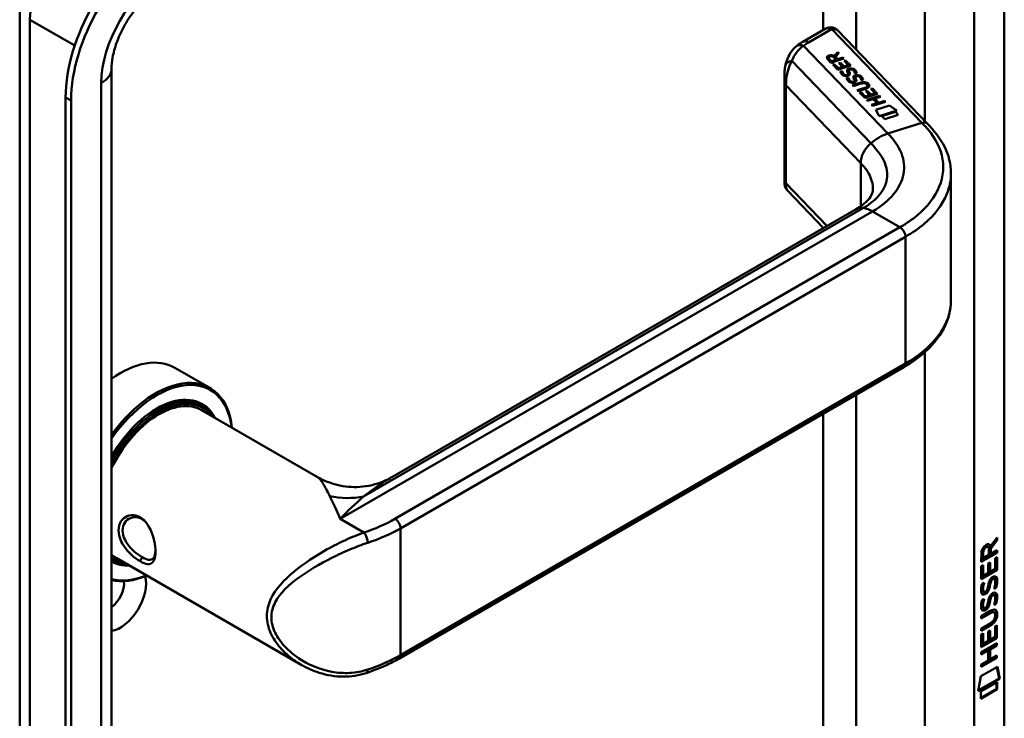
# Model space of a CAD drawing. Header units: millimetres. Extents: x 20 to 833, y 20 to 574.
# Tile 4 of 8: x 347 to 397, y 121 to 157. Entities that reach past the tile are written whole.
import ezdxf

# ---------------------------------------------------------------- set-up
doc = ezdxf.new("R2010")
doc.units = ezdxf.units.MM
doc.header["$LTSCALE"] = 2
doc.layers.add('Sichtbare Kanten(DIN)', color=7, linetype='Continuous', lineweight=50)
doc.layers.add('Sichtbare tangentiale Kanten(DIN)', color=7, linetype='Continuous', lineweight=50)

msp = doc.modelspace()

# ---------------------------------------------------------------- linework, layer by layer
at = {"layer": 'Sichtbare Kanten(DIN)'}
for p, q in [((397.365, 113.569), (397.365, 180.848)), ((346.634, 90.707), (346.634, 157.986)), ((388.129, 156.775), (386.981, 156.113)), ((393.403, 151.892), (388.792, 156.694)), ((388.32, 155.289), (388.32, 155.282)), ((389.097, 155.251), (388.43, 155.037)), ((388.7, 155.191), (388.585, 155.31)), ((388.607, 155.381), (388.784, 155.577)), ((388.607, 155.374), (388.784, 155.57)), ((388.607, 155.381), (388.607, 155.374)), ((388.84, 155.518), (388.671, 155.331)), ((388.671, 155.331), (388.781, 155.217)), ((388.671, 155.331), (388.671, 155.325)), ((388.671, 155.325), (388.781, 155.21)), ((388.781, 155.217), (389.047, 155.302)), ((388.781, 155.21), (389.047, 155.295)), ((388.784, 155.577), (388.84, 155.518)), ((388.784, 155.577), (388.784, 155.57)), ((388.784, 155.57), (388.837, 155.515)), ((389.047, 155.302), (389.097, 155.251)), ((389.047, 155.302), (389.047, 155.295)), ((389.047, 155.295), (389.092, 155.249)), ((388.43, 155.037), (388.261, 155.214)), ((388.348, 155.234), (388.462, 155.115)), ((388.348, 155.228), (388.462, 155.108)), ((388.462, 155.115), (388.7, 155.191)), ((388.462, 155.108), (388.7, 155.184)), ((388.462, 155.115), (388.462, 155.108)), ((388.524, 154.939), (388.605, 154.965)), ((388.783, 154.67), (388.524, 154.939)), ((388.529, 154.934), (388.605, 154.959)), ((388.605, 154.965), (388.816, 154.746)), ((388.605, 154.965), (388.605, 154.959)), ((388.605, 154.959), (388.816, 154.74)), ((388.7, 155.191), (388.7, 155.184)), ((388.781, 155.217), (388.781, 155.21)), ((389.45, 154.883), (388.783, 154.67)), ((388.816, 154.746), (389.024, 154.813)), ((388.816, 154.74), (389.024, 154.807)), ((388.816, 154.746), (388.816, 154.74)), ((388.837, 155.008), (388.918, 155.034)), ((389.024, 154.813), (388.837, 155.008)), ((388.842, 155.003), (388.918, 155.027)), ((388.918, 155.034), (389.106, 154.839)), ((388.918, 155.034), (388.918, 155.027)), ((388.918, 155.027), (389.106, 154.833)), ((389.024, 154.813), (389.024, 154.807)), ((389.106, 154.839), (389.32, 154.908)), ((389.106, 154.833), (389.32, 154.901)), ((389.106, 154.839), (389.106, 154.833)), ((389.107, 155.13), (389.188, 155.156)), ((389.32, 154.908), (389.107, 155.13)), ((389.112, 155.125), (389.188, 155.149)), ((389.188, 155.156), (389.45, 154.883)), ((389.188, 155.156), (389.188, 155.149)), ((389.188, 155.149), (389.445, 154.881)), ((389.32, 154.908), (389.32, 154.901)), ((351.365, 87.441), (351.365, 154.72)), ((386.037, 154.328), (386.037, 148.857)), ((388.923, 154.578), (389.015, 154.59)), ((388.924, 154.572), (389.015, 154.584)), ((389.015, 154.59), (389.015, 154.584)), ((389.142, 154.414), (389.145, 154.412)), ((389.142, 154.407), (389.145, 154.405)), ((389.253, 154.235), (389.345, 154.247)), ((389.253, 154.229), (389.345, 154.241)), ((389.312, 154.444), (389.312, 154.437)), ((389.314, 154.461), (389.314, 154.454)), ((389.314, 154.452), (389.314, 154.455)), ((389.314, 154.445), (389.314, 154.448)), ((389.345, 154.247), (389.345, 154.241)), ((389.359, 154.628), (389.359, 154.622)), ((389.373, 154.574), (389.373, 154.567)), ((389.388, 154.543), (389.388, 154.537)), ((389.412, 154.682), (389.409, 154.681)), ((389.662, 154.489), (389.662, 154.483)), ((389.689, 154.286), (389.689, 154.279)), ((389.702, 154.231), (389.702, 154.224)), ((389.741, 154.339), (389.739, 154.338)), ((389.471, 154.071), (389.475, 154.069)), ((389.471, 154.064), (389.475, 154.062)), ((389.539, 153.882), (389.923, 154.005)), ((389.588, 153.831), (389.539, 153.882)), ((389.544, 153.877), (389.923, 153.998)), ((389.978, 153.956), (389.588, 153.831)), ((389.641, 154.101), (389.641, 154.094)), ((389.643, 154.118), (389.643, 154.111)), ((389.643, 154.109), (389.643, 154.112)), ((389.643, 154.102), (389.643, 154.105)), ((389.717, 154.2), (389.717, 154.194)), ((389.79, 153.621), (390.179, 153.746)), ((389.794, 153.616), (390.179, 153.739)), ((389.991, 154.146), (389.991, 154.14)), ((390.284, 153.916), (390.283, 153.917)), ((390.317, 153.852), (390.317, 153.845)), ((348.999, 153.25), (348.999, 85.971)), ((389.838, 153.57), (389.79, 153.621)), ((390.222, 153.693), (389.838, 153.57)), ((389.912, 153.494), (389.993, 153.52)), ((390.171, 153.224), (389.912, 153.494)), ((389.917, 153.489), (389.993, 153.513)), ((389.993, 153.52), (390.204, 153.3)), ((389.993, 153.52), (389.993, 153.513)), ((389.993, 153.513), (390.204, 153.294)), ((390.838, 153.437), (390.171, 153.224)), ((390.204, 153.3), (390.412, 153.367)), ((390.204, 153.294), (390.412, 153.361)), ((390.204, 153.3), (390.204, 153.294)), ((390.225, 153.562), (390.307, 153.588)), ((390.412, 153.367), (390.225, 153.562)), ((390.23, 153.557), (390.307, 153.582)), ((390.274, 153.117), (390.94, 153.33)), ((390.278, 153.112), (390.94, 153.324)), ((390.307, 153.588), (390.494, 153.393)), ((390.307, 153.588), (390.307, 153.582)), ((390.307, 153.582), (390.494, 153.387)), ((390.412, 153.367), (390.412, 153.361)), ((390.494, 153.393), (390.708, 153.462)), ((390.494, 153.387), (390.708, 153.455)), ((390.494, 153.393), (390.494, 153.387)), ((390.495, 153.684), (390.576, 153.71)), ((390.708, 153.462), (390.495, 153.684)), ((390.5, 153.679), (390.576, 153.703)), ((390.576, 153.71), (390.838, 153.437)), ((390.576, 153.71), (390.576, 153.703)), ((390.576, 153.703), (390.833, 153.436)), ((390.989, 153.279), (390.695, 153.185)), ((390.708, 153.462), (390.708, 153.455)), ((390.94, 153.33), (390.989, 153.279)), ((390.94, 153.33), (390.94, 153.324)), ((390.94, 153.324), (390.984, 153.278)), ((349.282, 153.087), (349.282, 85.808)), ((390.322, 153.066), (390.274, 153.117)), ((390.612, 153.159), (390.322, 153.066)), ((390.524, 152.856), (390.814, 152.949)), ((390.572, 152.805), (390.524, 152.856)), ((390.528, 152.851), (390.814, 152.942)), ((391.239, 153.019), (390.572, 152.805)), ((390.814, 152.949), (390.612, 153.159)), ((390.695, 153.185), (390.897, 152.976)), ((390.695, 153.185), (390.695, 153.179)), ((390.695, 153.179), (390.897, 152.969)), ((390.743, 152.606), (391.444, 152.83)), ((390.746, 152.6), (391.444, 152.824)), ((390.814, 152.949), (390.814, 152.942)), ((390.897, 152.976), (391.19, 153.07)), ((390.897, 152.969), (391.19, 153.063)), ((390.897, 152.976), (390.897, 152.969)), ((391.19, 153.07), (391.239, 153.019)), ((391.19, 153.07), (391.19, 153.063)), ((391.19, 153.063), (391.234, 153.017)), ((391.444, 152.83), (391.825, 152.577)), ((391.444, 152.83), (391.444, 152.824)), ((391.444, 152.824), (391.818, 152.574)), ((390.912, 152.284), (390.743, 152.606)), ((391.825, 152.577), (390.912, 152.284)), ((391.056, 152.28), (391.755, 152.504)), ((391.203, 152.126), (391.056, 152.28)), ((391.061, 152.275), (391.755, 152.497)), ((391.902, 152.35), (391.203, 152.126)), ((391.755, 152.504), (391.902, 152.35)), ((391.755, 152.504), (391.755, 152.497)), ((391.755, 152.497), (391.898, 152.349)), ((394.617, 149.295), (394.617, 142.796)), ((386.206, 148.429), (388.042, 146.516)), ((365.802, 133.677), (389.736, 147.495)), ((354.628, 139.321), (356.438, 138.276)), ((366.17, 124.327), (392.191, 139.35)), ((355.881, 137.442), (356.051, 137.344)), ((356.008, 137.138), (362.013, 133.671)), ((396.948, 130.463), (396.625, 130.03)), ((396.652, 130.127), (396.99, 130.58)), ((396.99, 130.438), (396.667, 130.005)), ((396.948, 130.523), (396.948, 130.463)), ((396.99, 130.438), (396.948, 130.463)), ((396.99, 130.58), (396.99, 130.438)), ((396.525, 130.09), (396.483, 130.115)), ((396.568, 129.67), (396.568, 129.961)), ((396.652, 130.127), (396.61, 130.151)), ((396.625, 130.03), (396.625, 129.752)), ((396.667, 130.005), (396.625, 130.03)), ((396.667, 130.005), (396.667, 129.727)), ((396.667, 129.727), (396.99, 129.913)), ((396.948, 129.889), (396.948, 129.813)), ((396.99, 129.913), (396.99, 129.789)), ((351.365, 129.427), (351.451, 129.377)), ((351.608, 129.517), (361.132, 124.019)), ((396.99, 129.789), (396.181, 129.323)), ((396.181, 129.323), (396.182, 129.752)), ((396.948, 129.813), (396.182, 129.372)), ((396.238, 129.819), (396.238, 129.529)), ((396.28, 129.504), (396.238, 129.529)), ((396.281, 129.795), (396.28, 129.504)), ((396.28, 129.504), (396.568, 129.67)), ((396.667, 129.727), (396.625, 129.752)), ((396.891, 129.501), (396.99, 129.558)), ((396.891, 128.963), (396.891, 129.501)), ((396.947, 129.534), (396.947, 128.921)), ((396.99, 129.789), (396.948, 129.813)), ((396.99, 129.558), (396.989, 128.897)), ((361.133, 129.099), (361.133, 129.099)), ((396.181, 129.086), (396.28, 129.142)), ((396.181, 128.431), (396.181, 129.086)), ((396.947, 128.921), (396.181, 128.48)), ((396.989, 128.897), (396.181, 128.431)), ((396.237, 129.118), (396.237, 128.635)), ((396.28, 129.142), (396.279, 128.611)), ((396.532, 128.757), (396.533, 129.229)), ((396.533, 129.229), (396.631, 129.286)), ((396.589, 129.262), (396.589, 128.838)), ((396.631, 129.286), (396.631, 128.813)), ((396.631, 128.813), (396.891, 128.963)), ((396.989, 128.897), (396.947, 128.921)), ((396.279, 128.611), (396.237, 128.635)), ((396.279, 128.611), (396.532, 128.757)), ((396.631, 128.813), (396.589, 128.838)), ((396.695, 128.337), (396.652, 128.362)), ((396.732, 128.446), (396.729, 128.445)), ((396.775, 128.422), (396.732, 128.446)), ((396.775, 128.422), (396.772, 128.42)), ((396.854, 128.429), (396.812, 128.454)), ((396.229, 128.206), (396.325, 128.229)), ((396.478, 127.883), (396.481, 127.89)), ((396.628, 128.095), (396.586, 128.12)), ((396.642, 128.168), (396.6, 128.193)), ((396.933, 127.968), (396.891, 127.993)), ((396.229, 127.374), (396.325, 127.397)), ((396.243, 127.828), (396.245, 127.823)), ((396.312, 127.769), (396.27, 127.793)), ((396.285, 127.803), (396.287, 127.799)), ((396.642, 127.336), (396.599, 127.361)), ((396.694, 127.505), (396.652, 127.53)), ((396.732, 127.614), (396.729, 127.613)), ((396.774, 127.59), (396.732, 127.614)), ((396.774, 127.59), (396.771, 127.588)), ((396.854, 127.597), (396.811, 127.622)), ((396.242, 126.996), (396.244, 126.991)), ((396.312, 126.937), (396.269, 126.961)), ((396.284, 126.971), (396.286, 126.967)), ((396.478, 127.051), (396.481, 127.058)), ((396.628, 127.263), (396.585, 127.288)), ((396.933, 127.136), (396.89, 127.161)), ((396.179, 126.519), (396.645, 126.787)), ((396.609, 126.693), (396.179, 126.445)), ((396.652, 126.668), (396.179, 126.396)), ((396.179, 126.396), (396.179, 126.519)), ((396.846, 126.708), (396.803, 126.733)), ((396.901, 126.556), (396.901, 126.559)), ((396.179, 125.887), (396.651, 126.159)), ((396.602, 126.057), (396.179, 125.813)), ((396.644, 126.032), (396.179, 125.764)), ((396.179, 125.764), (396.179, 125.887)), ((396.888, 125.455), (396.889, 125.993)), ((396.889, 125.993), (396.987, 126.05)), ((396.945, 126.025), (396.944, 125.413)), ((396.987, 126.05), (396.987, 125.388)), ((396.178, 124.922), (396.179, 125.577)), ((396.944, 125.413), (396.178, 124.971)), ((396.987, 125.388), (396.178, 124.922)), ((396.179, 125.577), (396.277, 125.634)), ((396.235, 125.61), (396.235, 125.127)), ((396.277, 125.634), (396.277, 125.102)), ((396.53, 125.721), (396.629, 125.778)), ((396.53, 125.248), (396.53, 125.721)), ((396.586, 125.753), (396.586, 125.33)), ((396.629, 125.305), (396.586, 125.33)), ((396.629, 125.778), (396.629, 125.305)), ((396.629, 125.305), (396.888, 125.455)), ((396.987, 125.388), (396.944, 125.413)), ((396.178, 124.663), (396.986, 125.129)), ((396.277, 125.102), (396.235, 125.127)), ((396.277, 125.102), (396.53, 125.248)), ((396.588, 124.825), (396.587, 124.316)), ((396.944, 125.03), (396.588, 124.825)), ((396.63, 124.801), (396.588, 124.825)), ((396.986, 125.006), (396.63, 124.801)), ((396.63, 124.801), (396.63, 124.292)), ((396.944, 125.105), (396.944, 125.03)), ((396.986, 125.006), (396.944, 125.03)), ((396.986, 125.129), (396.986, 125.006)), ((396.943, 124.398), (396.177, 123.957)), ((396.986, 124.374), (396.177, 123.908)), ((396.487, 124.767), (396.178, 124.589)), ((396.529, 124.742), (396.178, 124.54)), ((396.178, 124.54), (396.178, 124.663)), ((396.529, 124.742), (396.487, 124.767)), ((396.529, 124.233), (396.529, 124.742)), ((396.63, 124.292), (396.587, 124.316)), ((396.63, 124.292), (396.986, 124.497)), ((396.943, 124.472), (396.943, 124.398)), ((396.986, 124.374), (396.943, 124.398)), ((396.986, 124.497), (396.986, 124.374)), ((396.157, 123.424), (397.007, 123.914)), ((396.177, 124.031), (396.529, 124.233)), ((396.177, 123.908), (396.177, 124.031)), ((396.974, 123.895), (397.092, 123.315)), ((397.007, 123.914), (397.134, 123.291)), ((396.027, 122.653), (396.157, 123.424)), ((397.134, 123.291), (396.027, 122.653)), ((397.092, 123.315), (396.036, 122.707)), ((397.134, 123.291), (397.092, 123.315)), ((396.157, 122.634), (397.005, 123.123)), ((396.962, 122.774), (396.157, 122.31)), ((396.962, 123.098), (396.962, 122.774)), ((397.004, 122.75), (396.962, 122.774)), ((397.005, 123.123), (397.004, 122.75)), ((397.004, 122.75), (396.157, 122.261)), ((396.157, 122.261), (396.157, 122.634))]:
    msp.add_line(p, q, dxfattribs=at)
for centre, major_axis, ratio, start_param, end_param in [((353.808, 156.026), (-3.4, -5.889), 0.57735, 3.926991, 5.497787), ((354.09, 155.863), (-3.4, -5.889), 0.57735, 3.926991, 5.497787), ((388.329, 156.198), (0.076, -0.62), 0.711531, 3.432785, 3.435595), ((388.722, 155.218), (-0.402, 0.079), 0.327189, 5.747132, 6.719877), ((388.722, 155.212), (-0.402, 0.079), 0.327189, 0.064188, 0.436691), ((388.408, 155.103), (0.291, 0.194), 0.851523, 0.416586, 1.247393), ((388.408, 155.097), (0.291, 0.194), 0.851523, 0.416586, 1.247393), ((389.034, 154.927), (0.188, -0.522), 0.372865, 5.863656, 5.924616), ((389.034, 154.921), (0.188, -0.522), 0.372865, 5.863656, 5.924616), ((389.212, 154.576), (-0.024, -0.177), 0.940158, 6.012779, 6.473073), ((389.212, 154.57), (-0.024, -0.177), 0.940158, 6.012779, 6.473073), ((389.297, 154.451), (-0.0068, -0.0258), 0.611199, 1.463345, 1.771423), ((389.297, 154.444), (-0.0068, -0.0258), 0.611199, 1.463345, 1.771423), ((389.477, 154.405), (0.036, -0.282), 0.791174, 2.749903, 3.271291), ((389.806, 154.063), (-0.036, 0.282), 0.791755, 5.890904, 6.412597), ((389.351, 154.624), (-0.198, 0.562), 0.357801, 2.741501, 2.800642), ((389.351, 154.617), (-0.198, 0.562), 0.357801, 2.741501, 2.800642), ((389.542, 154.235), (0.027, 0.178), 0.935563, 2.890878, 3.348709), ((389.542, 154.229), (0.027, 0.178), 0.935563, 2.890878, 3.348709), ((389.626, 154.108), (0.0068, 0.0258), 0.611199, 4.604937, 4.913015), ((389.626, 154.101), (0.0068, 0.0258), 0.611199, 4.604937, 4.913015), ((389.638, 153.09), (0.7, 0.879), 0.508581, 6.215857, 6.934321), ((389.638, 153.083), (0.7, 0.879), 0.508581, 6.215857, 6.934321), ((382.253, 154.834), (8.063, -0.989), 0.081551, 6.108, 6.382933), ((382.253, 154.828), (8.063, -0.989), 0.081551, 6.108, 6.293185), ((388.727, 154.038), (1.686, -0.201), 0.222741, 5.829043, 6.547383), ((388.727, 154.032), (1.686, -0.201), 0.222741, 0.035067, 0.264197), ((390.436, 146.282), (-0.7, 1.212), 0.57735, 6.279176, 6.283185), ((351.828, 134.471), (2.8, 4.85), 0.57735, 0, 0.902526), ((391.991, 139.697), (0.2, -0.346), 0.57735, 0, 0.00623), ((353.638, 133.426), (2.8, 4.85), 0.57735, 5.616239, 7.679969), ((353.694, 133.393), (2.76, 4.78), 0.57735, 5.634869, 7.708109), ((353.694, 133.393), (2.34, 4.053), 0.57735, 5.935521, 7.849506), ((353.751, 133.361), (2.3, 3.984), 0.57735, 5.987222, 7.892142), ((353.808, 133.328), (2.26, 3.914), 0.57735, 6.052244, 7.938463), ((353.808, 133.328), (2.2, 3.811), 0.57735, 0, 1.688247), ((353.666, 133.41), (2.32, 4.018), 0.57735, 6.027433, 7.064282), ((353.581, 133.459), (2.3, 3.984), 0.57735, 0, 0.220052), ((353.525, 133.491), (2.32, 4.018), 0.57735, 6.145982, 6.252702), ((352.111, 134.308), (1.91, 3.308), 0.57735, 3.784703, 3.784752), ((352.111, 134.308), (1.91, 3.308), 0.57735, 3.86735, 3.867371), ((353.468, 133.524), (-1.91, -3.308), 0.57735, 0.237022, 0.237105), ((396.572, 129.759), (0.175, -0.346), 0.819444, 3.185758, 4.158502), ((396.614, 129.735), (0.175, -0.346), 0.819444, 3.185758, 4.158502), ((396.22, 129.481), (0.368, 0.732), 0.34929, 5.940544, 6.771352), ((396.178, 129.505), (0.368, 0.732), 0.34929, 5.940544, 6.177403), ((353.808, 133.328), (-2.2, -3.811), 0.57735, 6.165735, 6.283185), ((353.808, 133.328), (-2.26, -3.914), 0.57735, 6.198704, 6.514127), ((353.751, 133.361), (-2.3, -3.984), 0.57735, 6.245025, 6.579148), ((353.525, 133.491), (-2.32, -4.018), 0.57735, 0.066868, 0.137203), ((353.666, 133.41), (-2.32, -4.018), 0.57735, 0.008063, 0.255753), ((353.525, 133.491), (-2.32, -4.018), 0.57735, 0.55864, 0.558683), ((353.694, 133.393), (2.34, 4.053), 0.57735, 3.896275, 3.89629), ((353.751, 133.361), (2.3, 3.984), 0.57735, 3.878564, 3.878579), ((353.808, 133.328), (-2.26, -3.914), 0.57735, 0.718716, 0.718732), ((353.694, 133.393), (-2.34, -4.053), 0.57735, 0.004476, 0.347665), ((353.808, 133.328), (-2.2, -3.811), 0.57735, 0.463642, 0.463742), ((353.808, 133.328), (-2.26, -3.914), 0.57735, 0.516854, 0.516919), ((353.751, 133.361), (2.3, 3.984), 0.57735, 3.689485, 3.689522), ((353.694, 133.393), (2.34, 4.053), 0.57735, 3.718056, 3.718072), ((353.694, 133.393), (-2.76, -4.78), 0.57735, 0.145873, 0.648317), ((353.638, 133.426), (-2.8, -4.85), 0.57735, 0.174012, 0.666946), ((351.828, 127.449), (0.93, 1.611), 0.57735, 3.567459, 5.765878), ((396.546, 127.788), (-0.258, -0.67), 0.280159, 3.097672, 3.459563), ((396.588, 127.763), (-0.258, -0.67), 0.280159, 2.938175, 3.459563), ((351.262, 127.776), (0.53, 0.918), 0.57735, 4.06477, 5.628543), ((396.601, 129.05), (-0.327, -1.256), 0.153171, 6.026615, 6.087575), ((396.462, 127.881), (-0.0284, -0.0613), 0.214041, 1.386578, 1.694656), ((396.453, 128.209), (-0.178, -0.418), 0.325758, 6.002571, 6.243644), ((396.643, 129.026), (-0.327, -1.256), 0.153171, 6.026615, 6.087575), ((396.496, 128.184), (-0.178, -0.418), 0.325758, 6.002571, 6.462865), ((396.546, 126.957), (-0.258, -0.669), 0.280374, 3.097643, 3.459802), ((396.588, 126.932), (-0.258, -0.669), 0.280374, 2.938109, 3.459802), ((396.624, 128.313), (-0.352, -1.35), 0.146604, 6.036999, 6.09614), ((396.455, 127.381), (-0.18, -0.422), 0.324198, 6.004367, 6.244154), ((396.667, 128.288), (-0.352, -1.35), 0.146604, 6.036999, 6.09614), ((396.497, 127.356), (-0.18, -0.422), 0.324198, 6.004367, 6.462199), ((396.461, 127.049), (-0.0284, -0.0613), 0.214041, 1.386578, 1.694656), ((395.564, 124.637), (1.355, 2.199), 0.216474, 5.945573, 6.664037), ((395.522, 124.662), (1.355, 2.199), 0.216474, 5.945573, 6.245566), ((395.523, 126.963), (1.388, -0.568), 0.642788, 5.820817, 6.539156), ((395.565, 126.938), (1.388, -0.568), 0.642788, 5.820817, 6.539156), ((390.273, 129.208), (6.595, -2.821), 0.235363, 6.108423, 6.383356), ((364.366, 123.966), (0.125, -0.38), 0.405066, 6.280527, 6.283185)]:
    msp.add_ellipse(centre, major_axis=major_axis, ratio=ratio, start_param=start_param, end_param=end_param, dxfattribs=at)
for points, knots in [([(351.365, 154.72), (351.365, 154.891), (351.383, 155.092), (351.466, 155.546), (351.535, 155.802), (351.726, 156.337), (351.852, 156.617), (352.15, 157.166), (352.324, 157.433), (352.694, 157.916), (352.89, 158.133), (353.271, 158.489), (353.456, 158.632), (353.655, 158.758), (353.687, 158.777), (353.718, 158.795)], [3.141593, 3.141593, 3.141593, 3.141593, 3.374304, 3.374304, 3.622285, 3.622285, 3.88278, 3.88278, 4.148781, 4.148781, 4.411918, 4.411918, 4.663938, 4.663938, 4.712389, 4.712389, 4.712389, 4.712389]), ([(388.144, 156.784), (388.203, 156.815), (388.268, 156.839), (388.401, 156.86), (388.469, 156.857), (388.578, 156.832), (388.623, 156.816), (388.663, 156.793)], [0.0040462, 0.0040462, 0.0040462, 0.0040462, 0.0551231, 0.0551231, 0.1050882, 0.1050882, 0.14014, 0.14014, 0.14014, 0.14014]), ([(388.67, 156.789), (388.678, 156.785), (388.687, 156.78), (388.703, 156.769), (388.711, 156.763), (388.728, 156.752), (388.736, 156.745), (388.752, 156.732), (388.76, 156.725), (388.776, 156.71), (388.784, 156.703), (388.792, 156.694)], [6.2831853, 6.2831853, 6.2831853, 6.2831853, 6.3390358, 6.3390358, 6.3948864, 6.3948864, 6.4507369, 6.4507369, 6.5065875, 6.5065875, 6.562438, 6.562438, 6.562438, 6.562438]), ([(386.094, 154.921), (386.148, 155.165), (386.246, 155.401), (386.461, 155.702), (386.545, 155.795), (386.64, 155.875)], [0.0015719, 0.0015719, 0.0015719, 0.0015719, 0.2083738, 0.2083738, 0.3123522, 0.3123522, 0.3123522, 0.3123522]), ([(386.981, 156.113), (386.957, 156.099), (386.932, 156.084), (386.884, 156.054), (386.861, 156.039), (386.814, 156.008), (386.791, 155.992), (386.746, 155.959), (386.724, 155.943), (386.68, 155.909), (386.658, 155.891), (386.637, 155.873)], [1.5707963, 1.5707963, 1.5707963, 1.5707963, 1.6075273, 1.6075273, 1.6442583, 1.6442583, 1.6809892, 1.6809892, 1.7177202, 1.7177202, 1.7544512, 1.7544512, 1.7544512, 1.7544512]), ([(386.037, 154.333), (386.037, 154.429), (386.04, 154.524), (386.057, 154.719), (386.071, 154.819), (386.092, 154.916)], [0, 0, 0, 0, 0.0730491, 0.0730491, 0.1547785, 0.1547785, 0.1547785, 0.1547785]), ([(389.978, 153.956), (390.013, 153.967), (390.052, 153.976), (390.114, 153.981), (390.135, 153.981), (390.177, 153.976), (390.196, 153.971), (390.233, 153.957), (390.249, 153.946), (390.27, 153.929), (390.277, 153.923), (390.283, 153.917)], [0, 0, 0, 0, 0.03013076, 0.03013076, 0.04643109, 0.04643109, 0.06207275, 0.06207275, 0.07997439, 0.07997439, 0.08929735, 0.08929735, 0.08929735, 0.08929735]), ([(393.401, 151.893), (393.741, 151.539), (394.069, 151.142), (394.5, 150.281), (394.617, 149.803), (394.617, 149.334)], [0, 0, 0, 0, 0.524809, 0.524809, 1.083325, 1.083325, 1.083325, 1.083325]), ([(386.192, 148.444), (386.154, 148.487), (386.122, 148.536), (386.07, 148.643), (386.052, 148.704), (386.041, 148.778), (386.039, 148.795), (386.037, 148.828), (386.037, 148.844), (386.037, 148.857)], [0.0060148, 0.0060148, 0.0060148, 0.0060148, 0.0491531, 0.0491531, 0.0963738, 0.0963738, 0.1101564, 0.1101564, 0.1244755, 0.1244755, 0.1244755, 0.1244755]), ([(389.738, 147.496), (389.961, 147.625), (390.141, 147.762), (390.384, 147.997), (390.455, 148.095), (390.57, 148.313), (390.59, 148.388), (390.592, 148.523)], [0, 0, 0, 0, 0.2677012, 0.2677012, 0.5230117, 0.5230117, 0.8468103, 0.8468103, 0.8468103, 0.8468103]), ([(394.618, 142.8), (394.618, 142.307), (394.488, 141.807), (393.997, 140.866), (393.621, 140.416), (392.868, 139.78), (392.548, 139.557), (392.198, 139.354)], [0, 0, 0, 0, 0.585076, 0.585076, 1.190443, 1.190443, 1.556046, 1.556046, 1.556046, 1.556046]), ([(362.013, 133.671), (362.308, 133.501), (362.643, 133.366), (363.366, 133.187), (363.764, 133.151), (364.579, 133.206), (365.003, 133.307), (365.532, 133.531), (365.671, 133.601), (365.803, 133.677)], [0, 0, 0, 0, 0.283667, 0.283667, 0.592275, 0.592275, 0.928024, 0.928024, 1.05298, 1.05298, 1.05298, 1.05298]), ([(352.836, 129.345), (352.979, 129.262), (353.241, 129.162), (353.502, 129.246), (353.632, 129.57), (353.632, 130.275), (353.371, 131.148), (352.848, 131.663), (352.225, 131.81), (351.714, 131.382), (351.716, 130.72), (351.863, 130.358), (352.175, 129.841), (352.55, 129.51), (352.836, 129.345), (352.836, 129.345), (352.836, 129.345), (352.836, 129.345)], [-2.115049, -2.115049, -2.115049, -2.115049, -1.963993, -1.812917, -1.66184, -1.510764, -1.208611, -1.057535, -0.906458, -0.604306, -0.453229, -0.339922, -0.302153, 0, 0, 0, 0.000021, 0.000021, 0.000021, 0.000021]), ([(352.936, 129.559), (352.936, 129.559), (352.936, 129.559), (352.936, 129.559), (352.681, 129.705), (352.38, 129.962), (352.178, 130.255), (352.153, 130.291), (352.129, 130.329), (352.107, 130.366), (352.041, 130.479), (351.991, 130.596), (351.962, 130.711), (351.924, 130.866), (351.924, 131.018), (351.962, 131.15), (352.038, 131.415), (352.271, 131.599), (352.536, 131.616), (352.668, 131.625), (352.808, 131.592), (352.936, 131.518), (352.999, 131.482), (353.059, 131.436), (353.115, 131.381)], [2.115049, 2.115049, 2.115049, 2.115049, 2.11507, 2.11507, 2.11507, 2.417222, 2.417222, 2.417222, 2.454991, 2.454991, 2.454991, 2.568299, 2.568299, 2.568299, 2.719375, 2.719375, 2.719375, 3.021528, 3.021528, 3.021528, 3.172604, 3.172604, 3.172604, 3.247142, 3.247142, 3.247142, 3.247142]), ([(353.627, 129.859), (353.624, 129.823), (353.621, 129.789), (353.616, 129.757), (353.597, 129.636), (353.56, 129.545), (353.504, 129.489), (353.447, 129.434), (353.371, 129.413), (353.275, 129.425), (353.18, 129.438), (353.063, 129.485), (352.936, 129.559)], [3.7372104, 3.7372104, 3.7372104, 3.7372104, 3.7769099, 3.7769099, 3.7769099, 3.9279863, 3.9279863, 3.9279863, 4.0790627, 4.0790627, 4.0790627, 4.2301185, 4.2301185, 4.2301185, 4.2301185]), ([(396.803, 126.733), (396.801, 126.734), (396.798, 126.736), (396.778, 126.744), (396.758, 126.746), (396.697, 126.738), (396.652, 126.717), (396.609, 126.693)], [-0.07338123, -0.07338123, -0.07338123, -0.07338123, -0.06964663, -0.06964663, -0.04519613, -0.04519613, 0, 0, 0, 0]), ([(396.901, 126.559), (396.901, 126.574), (396.9, 126.589), (396.895, 126.63), (396.889, 126.655), (396.868, 126.692), (396.855, 126.705), (396.821, 126.72), (396.801, 126.721), (396.739, 126.713), (396.694, 126.693), (396.652, 126.668)], [-0.133946, -0.133946, -0.133946, -0.133946, -0.1199616, -0.1199616, -0.0931091, -0.0931091, -0.0696466, -0.0696466, -0.0451961, -0.0451961, 0, 0, 0, 0]), ([(366.17, 124.327), (366.069, 124.268), (365.966, 124.212), (365.755, 124.102), (365.647, 124.049), (365.427, 123.947), (365.315, 123.897), (365.086, 123.802), (364.97, 123.756), (364.733, 123.668), (364.613, 123.626), (364.492, 123.586)], [1.5707963, 1.5707963, 1.5707963, 1.5707963, 1.6240551, 1.6240551, 1.6773139, 1.6773139, 1.7305727, 1.7305727, 1.7838315, 1.7838315, 1.8370903, 1.8370903, 1.8370903, 1.8370903]), ([(364.491, 123.586), (364.111, 123.461), (363.71, 123.401), (362.894, 123.406), (362.472, 123.477), (361.745, 123.706), (361.429, 123.847), (361.134, 124.017)], [0, 0, 0, 0, 0.3227064, 0.3227064, 0.6648634, 0.6648634, 0.9427026, 0.9427026, 0.9427026, 0.9427026])]:
    msp.add_open_spline(points, degree=3, knots=knots, dxfattribs=at)
for points in [[(388.261, 155.214), (388.207, 155.275), (388.201, 155.354), (388.344, 155.4)], [(388.226, 155.288), (388.227, 155.328), (388.26, 155.367), (388.344, 155.393)], [(388.585, 155.31), (388.55, 155.347), (388.487, 155.384), (388.39, 155.353)], [(389.336, 154.721), (389.398, 154.748), (389.477, 154.755), (389.563, 154.727)], [(389.336, 154.714), (389.398, 154.741), (389.477, 154.749), (389.563, 154.721)], [(386.037, 154.333), (386.037, 154.331), (386.037, 154.329), (386.037, 154.328)], [(388.927, 154.552), (388.925, 154.56), (388.923, 154.578), (388.923, 154.578)], [(388.964, 154.472), (388.95, 154.492), (388.933, 154.523), (388.927, 154.552)], [(389.086, 154.37), (389.034, 154.396), (388.997, 154.425), (388.964, 154.472)], [(389.015, 154.59), (389.015, 154.59), (389.03, 154.537), (389.039, 154.516)], [(389.015, 154.584), (389.015, 154.584), (389.03, 154.531), (389.039, 154.509)], [(389.039, 154.516), (389.057, 154.477), (389.085, 154.447), (389.126, 154.422)], [(389.039, 154.509), (389.057, 154.471), (389.085, 154.44), (389.126, 154.415)], [(389.276, 154.35), (389.22, 154.338), (389.147, 154.34), (389.086, 154.37)], [(389.221, 154.399), (389.263, 154.402), (389.302, 154.42), (389.312, 154.444)], [(389.221, 154.392), (389.263, 154.395), (389.302, 154.414), (389.312, 154.437)], [(389.256, 154.209), (389.254, 154.217), (389.253, 154.235), (389.253, 154.235)], [(389.289, 154.538), (389.261, 154.594), (389.257, 154.63), (389.269, 154.663)], [(389.263, 154.624), (389.263, 154.636), (389.265, 154.646), (389.269, 154.656)], [(389.269, 154.663), (389.276, 154.685), (389.297, 154.704), (389.336, 154.721)], [(389.269, 154.656), (389.276, 154.678), (389.297, 154.698), (389.336, 154.714)], [(389.314, 154.36), (389.29, 154.352), (389.284, 154.352), (389.276, 154.35)], [(389.314, 154.455), (389.316, 154.475), (389.308, 154.501), (389.289, 154.538)], [(389.413, 154.456), (389.413, 154.419), (389.388, 154.383), (389.314, 154.36)], [(389.314, 154.448), (389.314, 154.45), (389.314, 154.452), (389.314, 154.454)], [(389.345, 154.247), (389.345, 154.247), (389.359, 154.194), (389.369, 154.173)], [(389.345, 154.241), (389.345, 154.241), (389.359, 154.188), (389.369, 154.167)], [(389.362, 154.645), (389.356, 154.627), (389.36, 154.604), (389.373, 154.574)], [(389.359, 154.622), (389.359, 154.607), (389.364, 154.589), (389.373, 154.567)], [(389.409, 154.681), (389.381, 154.672), (389.368, 154.662), (389.362, 154.645)], [(389.373, 154.574), (389.375, 154.569), (389.387, 154.544), (389.388, 154.543)], [(389.373, 154.567), (389.375, 154.562), (389.387, 154.537), (389.388, 154.537)], [(389.388, 154.543), (389.406, 154.507), (389.413, 154.48), (389.413, 154.456)], [(389.388, 154.537), (389.405, 154.502), (389.412, 154.476), (389.413, 154.452)], [(389.642, 154.571), (389.615, 154.621), (389.579, 154.659), (389.529, 154.677)], [(389.563, 154.727), (389.612, 154.711), (389.653, 154.686), (389.688, 154.649)], [(389.563, 154.721), (389.612, 154.704), (389.653, 154.679), (389.688, 154.643)], [(389.618, 154.195), (389.59, 154.251), (389.587, 154.287), (389.598, 154.32)], [(389.592, 154.281), (389.592, 154.293), (389.594, 154.303), (389.598, 154.314)], [(389.598, 154.32), (389.605, 154.342), (389.626, 154.361), (389.665, 154.378)], [(389.598, 154.314), (389.605, 154.335), (389.626, 154.355), (389.665, 154.371)], [(389.662, 154.483), (389.662, 154.483), (389.665, 154.529), (389.642, 154.571)], [(389.759, 154.499), (389.754, 154.498), (389.662, 154.483), (389.662, 154.483)], [(389.665, 154.378), (389.727, 154.405), (389.806, 154.412), (389.892, 154.384)], [(389.665, 154.371), (389.727, 154.398), (389.806, 154.406), (389.892, 154.378)], [(389.691, 154.302), (389.686, 154.285), (389.689, 154.261), (389.702, 154.231)], [(389.688, 154.649), (389.699, 154.638), (389.708, 154.626), (389.718, 154.612)], [(389.688, 154.643), (389.699, 154.631), (389.708, 154.619), (389.718, 154.606)], [(389.689, 154.279), (389.689, 154.264), (389.693, 154.246), (389.702, 154.224)], [(389.739, 154.338), (389.71, 154.329), (389.697, 154.319), (389.691, 154.302)], [(389.702, 154.231), (389.704, 154.226), (389.717, 154.201), (389.717, 154.2)], [(389.718, 154.612), (389.754, 154.566), (389.76, 154.509), (389.759, 154.499)], [(389.718, 154.606), (389.749, 154.565), (389.758, 154.518), (389.759, 154.499)], [(389.971, 154.229), (389.944, 154.279), (389.908, 154.316), (389.858, 154.334)], [(389.892, 154.384), (389.941, 154.368), (389.982, 154.343), (390.017, 154.306)], [(389.892, 154.378), (389.941, 154.362), (389.982, 154.336), (390.017, 154.3)], [(389.991, 154.14), (389.991, 154.14), (389.994, 154.186), (389.971, 154.229)], [(390.017, 154.306), (390.028, 154.295), (390.037, 154.283), (390.048, 154.269)], [(390.017, 154.3), (390.028, 154.288), (390.037, 154.276), (390.048, 154.263)], [(390.048, 154.269), (390.084, 154.223), (390.089, 154.166), (390.088, 154.156)], [(390.048, 154.263), (390.079, 154.222), (390.087, 154.175), (390.088, 154.156)], [(389.293, 154.129), (389.279, 154.149), (389.262, 154.18), (389.256, 154.209)], [(389.415, 154.027), (389.363, 154.053), (389.326, 154.082), (389.293, 154.129)], [(389.369, 154.173), (389.386, 154.134), (389.414, 154.104), (389.455, 154.079)], [(389.369, 154.167), (389.386, 154.128), (389.414, 154.097), (389.455, 154.072)], [(389.605, 154.007), (389.549, 153.995), (389.476, 153.997), (389.415, 154.027)], [(389.55, 154.056), (389.592, 154.059), (389.631, 154.078), (389.641, 154.101)], [(389.55, 154.049), (389.592, 154.052), (389.631, 154.071), (389.641, 154.094)], [(389.643, 154.017), (389.619, 154.009), (389.614, 154.009), (389.605, 154.007)], [(389.643, 154.112), (389.645, 154.132), (389.637, 154.158), (389.618, 154.195)], [(389.742, 154.113), (389.742, 154.076), (389.717, 154.04), (389.643, 154.017)], [(389.643, 154.105), (389.643, 154.107), (389.643, 154.109), (389.643, 154.111)], [(389.702, 154.224), (389.704, 154.219), (389.717, 154.194), (389.717, 154.194)], [(389.717, 154.2), (389.735, 154.164), (389.742, 154.137), (389.742, 154.113)], [(389.717, 154.194), (389.734, 154.159), (389.741, 154.133), (389.742, 154.109)], [(390.088, 154.156), (390.083, 154.155), (389.991, 154.14), (389.991, 154.14)], [(394.617, 149.328), (394.617, 149.33), (394.617, 149.332), (394.617, 149.334)], [(386.037, 148.857), (386.037, 148.857), (386.037, 148.857), (386.037, 148.857)], [(362.013, 133.671), (362.013, 133.671), (362.013, 133.671), (362.013, 133.671)], [(396.182, 129.752), (396.186, 129.899), (396.252, 130.087), (396.425, 130.187)], [(396.483, 130.115), (396.461, 130.127), (396.43, 130.125), (396.384, 130.099)], [(396.568, 129.961), (396.568, 130.05), (396.544, 130.142), (396.426, 130.074)], [(396.533, 128.089), (396.556, 128.223), (396.585, 128.309), (396.625, 128.386)], [(396.652, 128.362), (396.632, 128.321), (396.615, 128.266), (396.6, 128.193)], [(396.625, 128.386), (396.651, 128.438), (396.688, 128.482), (396.739, 128.52)], [(396.729, 128.445), (396.695, 128.425), (396.673, 128.402), (396.652, 128.362)], [(396.772, 128.42), (396.737, 128.4), (396.716, 128.377), (396.695, 128.337)], [(396.739, 128.52), (396.82, 128.579), (396.9, 128.592), (396.955, 128.521)], [(396.89, 128.147), (396.909, 128.267), (396.909, 128.357), (396.879, 128.405)], [(396.895, 128.565), (396.901, 128.559), (396.907, 128.553), (396.913, 128.545)], [(396.913, 128.545), (396.944, 128.504), (396.959, 128.441), (396.959, 128.353)], [(396.955, 128.521), (396.986, 128.48), (397.001, 128.417), (397.001, 128.329)], [(396.959, 128.353), (396.959, 128.326), (396.957, 128.297), (396.955, 128.264)], [(396.194, 127.703), (396.169, 127.767), (396.161, 127.838), (396.173, 127.952)], [(396.173, 127.952), (396.178, 128.001), (396.189, 128.075), (396.209, 128.143)], [(396.209, 128.143), (396.215, 128.163), (396.229, 128.206), (396.229, 128.206)], [(396.239, 128.076), (396.221, 127.983), (396.219, 127.909), (396.236, 127.848)], [(396.273, 128.216), (396.262, 128.175), (396.245, 128.109), (396.239, 128.076)], [(396.281, 128.052), (396.263, 127.959), (396.261, 127.884), (396.278, 127.823)], [(396.325, 128.229), (396.325, 128.229), (396.291, 128.102), (396.281, 128.052)], [(396.345, 127.763), (396.386, 127.767), (396.44, 127.81), (396.47, 127.864)], [(396.532, 127.911), (396.499, 127.824), (396.444, 127.74), (396.354, 127.689)], [(396.574, 127.887), (396.541, 127.799), (396.486, 127.715), (396.396, 127.665)], [(396.481, 127.89), (396.501, 127.937), (396.517, 128), (396.533, 128.089)], [(396.586, 128.12), (396.571, 128.033), (396.553, 127.968), (396.532, 127.911)], [(396.628, 128.095), (396.613, 128.008), (396.595, 127.944), (396.574, 127.887)], [(396.6, 128.193), (396.598, 128.182), (396.586, 128.121), (396.586, 128.12)], [(396.642, 128.168), (396.64, 128.157), (396.629, 128.096), (396.628, 128.095)], [(396.695, 128.337), (396.675, 128.297), (396.658, 128.242), (396.642, 128.168)], [(396.829, 127.936), (396.829, 127.936), (396.873, 128.045), (396.89, 128.147)], [(396.933, 127.968), (396.928, 127.966), (396.829, 127.936), (396.829, 127.936)], [(396.891, 127.993), (396.888, 127.992), (396.867, 127.986), (396.845, 127.979)], [(396.955, 128.264), (396.946, 128.151), (396.901, 128.018), (396.891, 127.993)], [(396.997, 128.24), (396.989, 128.127), (396.944, 127.993), (396.933, 127.968)], [(397.001, 128.329), (397.001, 128.301), (396.999, 128.272), (396.997, 128.24)], [(396.353, 127.644), (396.289, 127.618), (396.224, 127.628), (396.194, 127.703)], [(396.209, 127.311), (396.214, 127.33), (396.229, 127.374), (396.229, 127.374)], [(396.31, 127.668), (396.28, 127.656), (396.249, 127.652), (396.222, 127.659)], [(396.272, 127.384), (396.262, 127.343), (396.245, 127.277), (396.238, 127.244)], [(396.325, 127.397), (396.325, 127.397), (396.291, 127.27), (396.281, 127.22)], [(396.354, 127.689), (396.325, 127.673), (396.32, 127.672), (396.31, 127.668)], [(396.396, 127.665), (396.368, 127.649), (396.362, 127.648), (396.353, 127.644)], [(396.532, 127.257), (396.556, 127.391), (396.585, 127.477), (396.625, 127.554)], [(396.599, 127.361), (396.597, 127.349), (396.586, 127.289), (396.585, 127.288)], [(396.652, 127.53), (396.632, 127.489), (396.615, 127.434), (396.599, 127.361)], [(396.625, 127.554), (396.651, 127.605), (396.688, 127.65), (396.738, 127.688)], [(396.694, 127.505), (396.674, 127.465), (396.657, 127.41), (396.642, 127.336)], [(396.729, 127.613), (396.694, 127.593), (396.673, 127.57), (396.652, 127.53)], [(396.771, 127.588), (396.737, 127.568), (396.715, 127.545), (396.694, 127.505)], [(396.738, 127.688), (396.82, 127.747), (396.9, 127.76), (396.955, 127.689)], [(396.889, 127.315), (396.909, 127.435), (396.908, 127.525), (396.878, 127.572)], [(396.954, 127.432), (396.946, 127.319), (396.901, 127.186), (396.89, 127.161)], [(396.894, 127.733), (396.9, 127.727), (396.906, 127.721), (396.912, 127.713)], [(396.912, 127.713), (396.943, 127.672), (396.958, 127.609), (396.958, 127.521)], [(396.996, 127.408), (396.988, 127.295), (396.943, 127.161), (396.933, 127.136)], [(396.958, 127.521), (396.958, 127.494), (396.956, 127.464), (396.954, 127.432)], [(396.955, 127.689), (396.986, 127.648), (397.001, 127.585), (397.001, 127.497)], [(397.001, 127.497), (397.001, 127.469), (396.999, 127.44), (396.996, 127.408)], [(396.194, 126.871), (396.168, 126.935), (396.16, 127.006), (396.172, 127.12)], [(396.172, 127.12), (396.177, 127.169), (396.189, 127.243), (396.209, 127.311)], [(396.352, 126.812), (396.289, 126.786), (396.224, 126.796), (396.194, 126.871)], [(396.238, 127.244), (396.222, 127.16), (396.218, 127.08), (396.235, 127.016)], [(396.31, 126.836), (396.279, 126.824), (396.249, 126.82), (396.222, 126.827)], [(396.281, 127.22), (396.263, 127.127), (396.261, 127.052), (396.277, 126.991)], [(396.353, 126.857), (396.325, 126.841), (396.319, 126.84), (396.31, 126.836)], [(396.344, 126.931), (396.386, 126.935), (396.439, 126.978), (396.469, 127.032)], [(396.396, 126.833), (396.367, 126.817), (396.361, 126.816), (396.352, 126.812)], [(396.531, 127.079), (396.498, 126.992), (396.443, 126.908), (396.353, 126.857)], [(396.573, 127.055), (396.541, 126.967), (396.486, 126.883), (396.396, 126.833)], [(396.481, 127.058), (396.5, 127.105), (396.516, 127.168), (396.532, 127.257)], [(396.585, 127.288), (396.57, 127.201), (396.552, 127.136), (396.531, 127.079)], [(396.628, 127.263), (396.613, 127.176), (396.595, 127.112), (396.573, 127.055)], [(396.642, 127.336), (396.64, 127.325), (396.628, 127.264), (396.628, 127.263)], [(396.829, 127.104), (396.829, 127.104), (396.872, 127.213), (396.889, 127.315)], [(396.933, 127.136), (396.927, 127.134), (396.829, 127.104), (396.829, 127.104)], [(396.89, 127.161), (396.888, 127.16), (396.867, 127.154), (396.844, 127.147)], [(361.132, 124.019), (361.132, 124.018), (361.133, 124.018), (361.134, 124.017)]]:
    msp.add_open_spline(points, degree=3, dxfattribs=at)
at = {"layer": 'Sichtbare tangentiale Kanten(DIN)'}
for p, q in [((393.264, 179.95), (393.264, 152.036)), ((395.81, 112.671), (395.81, 179.95)), ((389.729, 155.719), (389.729, 179.586)), ((388.032, 178.606), (388.032, 156.719)), ((347.161, 157.251), (349.47, 155.918)), ((347.161, 89.972), (347.161, 157.251)), ((387.281, 156.083), (388.47, 156.77)), ((388.504, 156.744), (393.114, 151.942)), ((391.365, 151.382), (387.023, 155.904)), ((388.344, 155.4), (388.344, 155.393)), ((390.49, 150.883), (386.416, 155.127)), ((388.348, 155.234), (388.348, 155.228)), ((389.039, 154.516), (389.039, 154.509)), ((389.126, 154.422), (389.126, 154.415)), ((389.142, 154.414), (389.142, 154.407)), ((389.145, 154.412), (389.145, 154.405)), ((389.221, 154.399), (389.221, 154.392)), ((389.269, 154.663), (389.269, 154.656)), ((389.314, 154.455), (389.314, 154.448)), ((389.314, 154.452), (389.314, 154.445)), ((389.336, 154.721), (389.336, 154.714)), ((389.563, 154.727), (389.563, 154.721)), ((389.598, 154.32), (389.598, 154.314)), ((389.665, 154.378), (389.665, 154.371)), ((389.688, 154.649), (389.688, 154.643)), ((389.718, 154.612), (389.718, 154.606)), ((389.892, 154.384), (389.892, 154.378)), ((390.017, 154.306), (390.017, 154.3)), ((390.048, 154.269), (390.048, 154.263)), ((350.838, 153.985), (350.838, 86.706)), ((386.041, 154.025), (386.041, 148.974)), ((386.116, 148.826), (386.116, 153.877)), ((389.966, 149.867), (386.116, 153.877)), ((389.369, 154.173), (389.369, 154.167)), ((389.455, 154.079), (389.455, 154.072)), ((389.471, 154.071), (389.471, 154.064)), ((389.475, 154.069), (389.475, 154.062)), ((389.55, 154.056), (389.55, 154.049)), ((389.643, 154.112), (389.643, 154.105)), ((389.643, 154.109), (389.643, 154.102)), ((389.923, 154.005), (389.923, 153.998)), ((390.179, 153.746), (390.179, 153.739)), ((390.366, 153.943), (390.366, 153.936)), ((349.282, 153.087), (348.999, 153.25)), ((391.365, 151.382), (393.114, 151.942)), ((393.264, 151.958), (393.264, 151.958)), ((389.966, 147.64), (389.966, 149.867)), ((388.229, 146.625), (386.116, 148.826)), ((363.141, 131.532), (390.577, 147.372)), ((364.35, 132.681), (390.106, 147.55)), ((391.991, 146.555), (390.577, 147.372)), ((391.991, 146.555), (365.97, 131.532)), ((388.032, 146.527), (388.032, 146.511)), ((366.253, 131.042), (392.274, 146.065)), ((392.274, 139.533), (392.274, 146.065)), ((393.264, 140.231), (393.264, 140.229)), ((393.264, 140.117), (393.264, 112.671)), ((392.274, 139.533), (366.253, 124.51)), ((389.729, 114.712), (389.729, 137.928)), ((388.032, 136.948), (388.032, 114.712)), ((363.141, 131.532), (364.366, 130.824)), ((366.253, 124.51), (366.253, 131.042)), ((396.426, 130.074), (396.384, 130.099)), ((352.836, 129.345), (352.936, 129.558)), ((396.281, 129.795), (396.238, 129.819)), ((396.772, 128.42), (396.729, 128.445)), ((396.955, 128.521), (396.913, 128.545)), ((397.001, 128.329), (396.959, 128.353)), ((396.278, 127.823), (396.236, 127.848)), ((396.281, 128.052), (396.239, 128.076)), ((396.574, 127.887), (396.532, 127.911)), ((396.997, 128.24), (396.955, 128.264)), ((396.285, 127.803), (396.243, 127.828)), ((396.287, 127.799), (396.245, 127.823)), ((396.353, 127.644), (396.31, 127.668)), ((396.396, 127.665), (396.354, 127.689)), ((396.771, 127.588), (396.729, 127.613)), ((396.955, 127.689), (396.912, 127.713)), ((396.996, 127.408), (396.954, 127.432)), ((397.001, 127.497), (396.958, 127.521)), ((396.277, 126.991), (396.235, 127.016)), ((396.281, 127.22), (396.238, 127.244)), ((396.284, 126.971), (396.242, 126.996)), ((396.286, 126.967), (396.244, 126.991)), ((396.352, 126.812), (396.31, 126.836)), ((396.396, 126.833), (396.353, 126.857)), ((396.573, 127.055), (396.531, 127.079)), ((396.652, 126.668), (396.609, 126.693)), ((397, 126.615), (396.958, 126.639)), ((396.644, 126.032), (396.602, 126.057))]:
    msp.add_line(p, q, dxfattribs=at)
for centre, major_axis, ratio, start_param, end_param in [((349.424, 158.558), (1.6, 2.771), 0.57735, 0.785398, 2.356194), ((354.09, 155.863), (-2.3, -3.984), 0.57735, 3.926991, 5.497787), ((388.329, 156.198), (0.076, -0.62), 0.711531, 2.650196, 3.432785), ((388.47, 156.443), (0.2, 0.346), 0.57735, 0, 0.785398), ((388.329, 156.688), (0.2, 0), 0.57735, 0.506145, 0.785398), ((388.504, 156.417), (0.289, 0.277), 0.714124, 0, 0.969784), ((387.023, 155.414), (-0.386, 0.459), 0.673079, 5.38747, 6.276129), ((387.281, 155.593), (-0.3, 0.52), 0.57735, 5.497787, 6.283185), ((388.837, 155.185), (2.2, 0), 0.57735, 2.356194, 2.539849), ((386.678, 154.787), (-0.586, 0.13), 0.549595, 5.294317, 6.284802), ((349.565, 154.72), (1.8, 0), 0.57735, 5.497787, 6.283185), ((386.64, 154.045), (-0.6, 0), 0.57735, 0.057642, 0.506145), ((393.114, 151.615), (0.289, 0.277), 0.714124, 0.004925, 0.969784), ((391.365, 149.749), (1.443, 1.385), 0.714124, 0.969784, 1.493383), ((391.015, 150.203), (0.866, 0.831), 0.714124, 1.493383, 2.54058), ((386.64, 148.994), (-0.6, 0), 0.57735, 0.057642, 0.506145), ((390.436, 146.282), (-0.7, 1.212), 0.57735, 5.837624, 6.279176), ((390.577, 145.739), (-1, 1.732), 0.57735, 5.497787, 5.837624), ((391.991, 146.229), (-0.2, 0.346), 0.57735, 3.926991, 5.497787), ((391.991, 139.697), (0.2, -0.346), 0.57735, 0.00623, 0.785398), ((363.408, 136.304), (3.898, -0.899), 0.920627, 4.719499, 5.160571), ((360.596, 134.634), (-7.6, 0), 0.57735, 2.0899, 2.356194), ((365.97, 131.205), (-0.2, 0.346), 0.57735, 3.926991, 5.497787), ((360.596, 134.308), (8, 0), 0.57735, 5.231493, 5.497787), ((364.366, 130.498), (-0.125, 0.38), 0.405066, 4.028934, 5.59973), ((360.596, 127.776), (-8, 0), 0.57735, 2.0899, 2.356194), ((365.97, 124.673), (0.2, -0.346), 0.57735, 0, 0.785398), ((364.366, 123.966), (0.125, -0.38), 0.405066, 0, 0.887341)]:
    msp.add_ellipse(centre, major_axis=major_axis, ratio=ratio, start_param=start_param, end_param=end_param, dxfattribs=at)
msp.add_open_spline([(386.416, 155.127), (386.54, 155.436), (386.747, 155.725), (387.023, 155.904)], degree=3, dxfattribs=at)
for points, knots in [([(386.116, 153.877), (386.116, 154), (386.126, 154.141), (386.144, 154.273), (386.163, 154.404), (386.188, 154.527), (386.221, 154.644), (386.269, 154.82), (386.335, 154.983), (386.416, 155.127)], [-0.1988774, -0.1988774, -0.1988774, -0.1988774, -0.1420553, -0.1420553, -0.1420553, -0.0852332, -0.0852332, -0.0852332, 0, 0, 0, 0]), ([(386.037, 154.328), (386.037, 154.303), (386.037, 154.279), (386.037, 154.254), (386.039, 154.171), (386.041, 154.086), (386.041, 154.025)], [0.1254754, 0.1254754, 0.1254754, 0.1254754, 0.14205527, 0.14205527, 0.14205527, 0.19887737, 0.19887737, 0.19887737, 0.19887737]), ([(393.114, 151.942), (393.164, 151.889), (393.214, 151.837), (393.716, 151.315), (394.318, 150.279), (394.186, 148.63), (393.226, 147.373), (392.32, 146.745), (391.991, 146.555)], [0, 0, 0, 0, 0.077476, 0.077476, 0.775393, 1.473309, 2.171225, 2.520183, 2.520183, 2.520183, 2.520183]), ([(390.577, 147.372), (391.018, 147.626), (391.755, 148.228), (392.27, 149.287), (392.172, 150.39), (391.669, 151.066), (391.365, 151.382)], [0, 0, 0, 0, 0.249467, 0.499075, 0.749459, 1, 1, 1, 1]), ([(390.106, 147.55), (390.479, 147.766), (391.085, 148.275), (391.413, 149.151), (391.217, 150.047), (390.754, 150.608), (390.49, 150.883)], [0, 0, 0, 0, 0.246135, 0.493549, 0.746578, 1, 1, 1, 1]), ([(390.592, 148.523), (390.595, 148.725), (390.506, 149.203), (390.186, 149.637), (389.966, 149.867)], [0.5655008, 0.5655008, 0.5655008, 0.5655008, 0.7488633, 1, 1, 1, 1]), ([(392.274, 146.065), (392.621, 146.265), (393.574, 146.927), (394.431, 148.05), (394.616, 148.974), (394.617, 149.328)], [-2.520183, -2.520183, -2.520183, -2.520183, -2.171225, -1.473309, -1.038652, -1.038652, -1.038652, -1.038652]), ([(386.041, 148.974), (386.041, 148.912), (386.038, 148.87), (386.037, 148.859), (386.037, 148.857)], [0, 0, 0, 0, 0.05688117, 0.07341861, 0.07341861, 0.07341861, 0.07341861]), ([(386.206, 148.428), (386.195, 148.439), (386.186, 148.452), (386.177, 148.466), (386.165, 148.488), (386.154, 148.513), (386.145, 148.545), (386.126, 148.61), (386.116, 148.702), (386.116, 148.826)], [-0.1044963, -0.1044963, -0.1044963, -0.1044963, -0.0853218, -0.0853218, -0.0853218, -0.0568812, -0.0568812, -0.0568812, 0, 0, 0, 0]), ([(394.617, 142.796), (394.617, 142.781), (394.617, 142.766), (394.617, 142.751), (394.61, 142.353), (394.513, 141.956), (394.33, 141.573), (393.963, 140.806), (393.248, 140.096), (392.274, 139.533)], [-1.486421, -1.486421, -1.486421, -1.486421, -1.468077, -1.468077, -1.468077, -0.978718, -0.978718, -0.978718, 0, 0, 0, 0]), ([(362.013, 133.671), (362.014, 133.671), (362.065, 133.64), (362.234, 133.419), (362.471, 132.976), (362.607, 132.709)], [10.755711, 10.755711, 10.755711, 10.755711, 10.760299, 11.379299, 11.998299, 11.998299, 11.998299, 11.998299]), ([(364.35, 132.681), (364.695, 132.951), (365.189, 133.305), (365.665, 133.597), (365.802, 133.677)], [-11.9982993, -11.9982993, -11.9982993, -11.9982993, -11.3792994, -11.1210755, -11.1210755, -11.1210755, -11.1210755]), ([(362.607, 132.709), (362.778, 132.376), (362.96, 131.979), (363.14, 131.534), (363.141, 131.533), (363.141, 131.532)], [6.6262827, 6.6262827, 6.6262827, 6.6262827, 7.4051298, 7.4051298, 7.4075161, 7.4075161, 7.4075161, 7.4075161]), ([(363.141, 131.532), (363.143, 131.533), (363.144, 131.534), (363.548, 131.95), (363.953, 132.337), (364.35, 132.681)], [-7.4075161, -7.4075161, -7.4075161, -7.4075161, -7.4051298, -7.4051298, -6.6262827, -6.6262827, -6.6262827, -6.6262827]), ([(364.366, 130.824), (364.061, 130.718), (363.424, 130.458), (362.158, 129.814), (360.696, 128.85), (359.586, 127.689), (359.296, 126.532), (359.473, 125.792), (359.773, 125.251), (360.152, 124.757), (360.616, 124.343), (361.005, 124.092), (361.132, 124.019)], [-3.426133, -3.426133, -3.426133, -3.426133, -3.18141, -2.936686, -2.447238, -1.957791, -1.713067, -1.468343, -1.345981, -1.223619, -0.978895, -0.864912, -0.864912, -0.864912, -0.864912]), ([(364.565, 123.765), (364.266, 123.667), (363.955, 123.61), (363.643, 123.593), (363.331, 123.576), (363.019, 123.599), (362.713, 123.655), (362.101, 123.767), (361.513, 124.015), (361.001, 124.36), (360.745, 124.533), (360.508, 124.73), (360.302, 124.949), (360.199, 125.059), (360.104, 125.174), (360.019, 125.294), (359.933, 125.414), (359.858, 125.539), (359.796, 125.667), (359.672, 125.925), (359.6, 126.196), (359.601, 126.462), (359.602, 126.728), (359.675, 126.989), (359.798, 127.231), (360.045, 127.715), (360.491, 128.124), (361.006, 128.5), (361.52, 128.875), (362.102, 129.215), (362.713, 129.52), (363.018, 129.673), (363.33, 129.818), (363.642, 129.949), (363.955, 130.08), (364.266, 130.199), (364.565, 130.297)], [0, 0, 0, 0, 0.244724, 0.244724, 0.244724, 0.489448, 0.489448, 0.489448, 0.978895, 0.978895, 0.978895, 1.223619, 1.223619, 1.223619, 1.345981, 1.345981, 1.345981, 1.468343, 1.468343, 1.468343, 1.713067, 1.713067, 1.713067, 1.957791, 1.957791, 1.957791, 2.447238, 2.447238, 2.447238, 2.936686, 2.936686, 2.936686, 3.18141, 3.18141, 3.18141, 3.426133, 3.426133, 3.426133, 3.426133])]:
    msp.add_open_spline(points, degree=3, knots=knots, dxfattribs=at)

doc.saveas('drawing.dxf')
